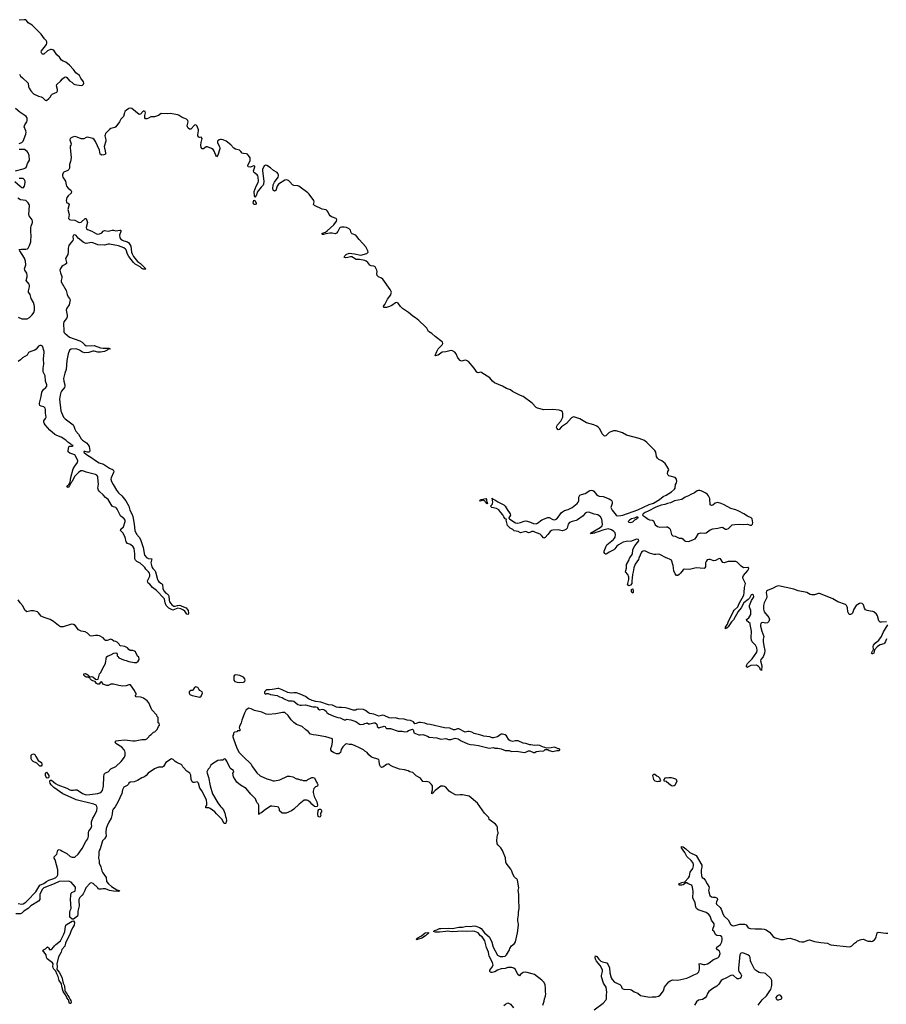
# Model space of a CAD drawing. Header units: inches. Extents: x 2535814 to 2694957, y 540737 to 728403.
# Tile 22 of 106: x 2556796 to 2570245, y 643083 to 658354. Entities that reach past the tile are written whole.
import ezdxf

# ---------------------------------------------------------------- set-up
doc = ezdxf.new("R2010")
doc.units = ezdxf.units.IN
doc.header["$MEASUREMENT"] = 0
for name, color, linetype in [('C5654', 7, 'Continuous'), ('C5655', 7, 'Continuous'), ('C5664', 7, 'Continuous'), ('C5665', 7, 'Continuous'), ('C5674', 7, 'Continuous')]:
    doc.layers.add(name, color=color, linetype=linetype)

msp = doc.modelspace()

# ---------------------------------------------------------------- linework, layer by layer
at = {"layer": 'C5654', "color": 5}
for points, elevation in [([(2558784, 650000), (2558790, 649998), (2558845, 649990), (2558832, 649930), (2558846, 649866), (2558862, 649842), (2558891, 649810), (2558901, 649790), (2558935, 649670), (2558945, 649650), (2558957, 649637), (2558997, 649610), (2559010, 649592), (2559019, 649530), (2559035, 649495), (2559062, 649462), (2559083, 649450), (2559104, 649430), (2559111, 649410), (2559114, 649350), (2559123, 649323), (2559139, 649299), (2559158, 649278), (2559190, 649259), (2559210, 649260), (2559244, 649270), (2559273, 649273), (2559291, 649270), (2559310, 649257), (2559379, 649230), (2559412, 649190), (2559416, 649150), (2559410, 649129), (2559390, 649136), (2559358, 649178), (2559336, 649196), (2559297, 649217), (2559250, 649225), (2559170, 649198), (2559110, 649229), (2559070, 649267), (2559051, 649310), (2559044, 649364), (2559038, 649378), (2558921, 649501), (2558856, 649550), (2558818, 649598), (2558790, 649617), (2558782, 649630), (2558778, 649650), (2558815, 649725), (2558815, 649750), (2558808, 649770), (2558793, 649793), (2558755, 649830), (2558738, 649858), (2558718, 649878), (2558665, 649925), (2558614, 649950), (2558593, 649970), (2558584, 649990), (2558584, 650000)], 20), ([(2556770, 644645), (2556830, 644638), (2556850, 644641), (2556892, 644668), (2556953, 644727), (2557008, 644792), (2557049, 644830), (2557110, 644932), (2557170, 644955), (2557210, 644990), (2557250, 645010), (2557326, 645034), (2557355, 645050), (2557378, 645070), (2557389, 645091), (2557389, 645169), (2557345, 645325), (2557329, 645350), (2557329, 645369), (2557370, 645412), (2557379, 645430), (2557388, 645472), (2557410, 645482), (2557434, 645474), (2557457, 645457), (2557530, 645422), (2557578, 645378), (2557610, 645363), (2557650, 645367), (2557704, 645410), (2557763, 645497), (2557824, 645610), (2557853, 645647), (2557864, 645690), (2557864, 645750), (2557869, 645770), (2557902, 645810), (2557910, 645834), (2557913, 645850), (2557909, 645870), (2557910, 645914), (2557929, 645970), (2557959, 646010), (2557993, 646090), (2557999, 646130), (2557994, 646150), (2557982, 646170), (2557949, 646189), (2557673, 646253), (2557642, 646270), (2557466, 646346), (2557326, 646446), (2557285, 646485), (2557267, 646513), (2557264, 646536), (2557270, 646558), (2557290, 646559), (2557350, 646510), (2557390, 646489), (2557530, 646437), (2557572, 646410), (2557590, 646403), (2557630, 646404), (2557651, 646411), (2557690, 646407), (2557770, 646350), (2557810, 646338), (2557834, 646334), (2557885, 646335), (2558010, 646350), (2558054, 646366), (2558079, 646401), (2558094, 646470), (2558101, 646610), (2558109, 646650), (2558117, 646663), (2558127, 646673), (2558170, 646691), (2558210, 646736), (2558290, 646771), (2558370, 646851), (2558422, 646918), (2558434, 646946), (2558434, 646990), (2558429, 647010), (2558418, 647030), (2558381, 647070), (2558288, 647130), (2558275, 647150), (2558295, 647170), (2558330, 647177), (2558430, 647185), (2558550, 647168), (2558590, 647167), (2558690, 647191), (2558750, 647191), (2558770, 647198), (2558798, 647230), (2558809, 647251), (2558838, 647270), (2558870, 647302), (2558895, 647310), (2558930, 647345), (2558948, 647392), (2558966, 647410), (2558962, 647442), (2558946, 647450), (2558946, 647530), (2558928, 647548), (2558926, 647570), (2558848, 647650), (2558798, 647758), (2558775, 647790), (2558718, 647830), (2558690, 647842), (2558670, 647848), (2558606, 647850), (2558588, 647870), (2558606, 647890), (2558606, 647910), (2558595, 647915), (2558578, 647950), (2558516, 648036), (2558510, 648039), (2558490, 648036), (2558450, 648021), (2558397, 648017), (2558334, 648026), (2558250, 648049), (2558210, 648049), (2558171, 648029), (2558150, 648029), (2558087, 648047), (2558070, 648086), (2558050, 648078), (2558031, 648049), (2558010, 648049), (2557990, 648059), (2557967, 648087), (2557930, 648098), (2557910, 648109), (2557889, 648130), (2557883, 648143), (2557856, 648156), (2557830, 648157), (2557810, 648166), (2557789, 648190), (2557790, 648211), (2557810, 648214), (2557830, 648210), (2557854, 648194), (2557882, 648162), (2557910, 648166), (2557930, 648161), (2557970, 648125), (2557990, 648123), (2558012, 648128), (2558033, 648207), (2558050, 648225), (2558109, 648330), (2558125, 648370), (2558144, 648470), (2558168, 648490), (2558210, 648503), (2558258, 648530), (2558290, 648535), (2558302, 648530), (2558310, 648514), (2558311, 648490), (2558317, 648477), (2558337, 648457), (2558406, 648426), (2558450, 648417), (2558490, 648399), (2558570, 648383), (2558610, 648385), (2558635, 648405), (2558648, 648430), (2558646, 648470), (2558624, 648484), (2558599, 648539), (2558593, 648550), (2558579, 648559), (2558550, 648569), (2558510, 648572), (2558490, 648585), (2558469, 648610), (2558428, 648630), (2558361, 648641), (2558350, 648649), (2558338, 648670), (2558310, 648701), (2558290, 648711), (2558256, 648716), (2558230, 648736), (2558210, 648745), (2558153, 648727), (2558130, 648726), (2558116, 648736), (2558090, 648769), (2558036, 648796), (2558010, 648803), (2557970, 648805), (2557910, 648792), (2557890, 648796), (2557850, 648839), (2557810, 648862), (2557750, 648869), (2557710, 648889), (2557657, 648957), (2557630, 648975), (2557602, 648978), (2557470, 648939), (2557430, 648939), (2557397, 648957), (2557319, 649019), (2557270, 649049), (2557190, 649079), (2557148, 649090), (2557130, 649102), (2557090, 649155), (2557070, 649169), (2557010, 649185), (2556970, 649185), (2556906, 649170), (2556876, 649196), (2556843, 649263), (2556802, 649310), (2556770, 649358)], 40), ([(2560000, 645912), (2559994, 645890), (2559990, 645886), (2559970, 645886), (2559932, 645952), (2559850, 646035), (2559822, 646070), (2559750, 646122), (2559730, 646128), (2559686, 646130), (2559686, 646150), (2559698, 646170), (2559702, 646210), (2559696, 646250), (2559630, 646389), (2559594, 646434), (2559570, 646515), (2559550, 646532), (2559510, 646521), (2559490, 646521), (2559474, 646534), (2559457, 646570), (2559454, 646635), (2559434, 646670), (2559375, 646710), (2559362, 646730), (2559326, 646766), (2559310, 646798), (2559235, 646835), (2559209, 646849), (2559178, 646878), (2559150, 646889), (2559066, 646834), (2559030, 646769), (2559010, 646759), (2558950, 646759), (2558890, 646737), (2558791, 646669), (2558758, 646630), (2558732, 646610), (2558690, 646595), (2558625, 646555), (2558570, 646536), (2558510, 646530), (2558490, 646512), (2558483, 646497), (2558465, 646475), (2558414, 646450), (2558391, 646410), (2558379, 646350), (2558321, 646219), (2558275, 646145), (2558246, 646110), (2558237, 646090), (2558230, 646030), (2558216, 645970), (2558179, 645910), (2558152, 645850), (2558140, 645810), (2558131, 645751), (2558138, 645690), (2558112, 645650), (2558083, 645617), (2558044, 645496), (2558029, 645470), (2558023, 645443), (2558026, 645410), (2558021, 645350), (2558031, 645310), (2558031, 645270), (2558054, 645214), (2558071, 645151), (2558084, 645124), (2558138, 645050), (2558145, 644990), (2558176, 644950), (2558219, 644910), (2558301, 644860), (2558345, 644850), (2558340, 644840), (2558330, 644835), (2558250, 644837), (2558190, 644850), (2558128, 644872), (2558086, 644874), (2558068, 644868), (2558030, 644868), (2558016, 644876), (2558008, 644890), (2557938, 644958), (2557910, 644967), (2557890, 644960), (2557822, 644890), (2557808, 644850), (2557781, 644799), (2557764, 644776), (2557730, 644741), (2557716, 644710), (2557712, 644690), (2557721, 644610), (2557696, 644530), (2557699, 644470), (2557691, 644450), (2557630, 644402), (2557610, 644401), (2557574, 644434), (2557573, 644510), (2557581, 644539), (2557597, 644570), (2557584, 644710), (2557589, 644771), (2557595, 644805), (2557603, 644817), (2557650, 644836), (2557656, 644844), (2557664, 644884), (2557662, 644902), (2557595, 644975), (2557570, 644989), (2557550, 644993), (2557410, 644989), (2557330, 644949), (2557170, 644889), (2557150, 644869), (2557111, 644790), (2557106, 644770), (2557110, 644726), (2557106, 644710), (2557090, 644684), (2556968, 644612), (2556930, 644570), (2556862, 644530), (2556830, 644498), (2556810, 644488), (2556734, 644486)], 40), ([(2560000, 646871), (2559990, 646886), (2559970, 646889), (2559950, 646869), (2559911, 646869), (2559870, 646862), (2559786, 646814), (2559762, 646790), (2559742, 646750), (2559722, 646730), (2559702, 646690), (2559705, 646670), (2559728, 646608), (2559753, 646470), (2559790, 646347), (2559870, 646207), (2559910, 646151), (2559935, 646130), (2559957, 646097), (2559977, 646050), (2559990, 645994), (2560000, 645972)], 40)]:
    msp.add_lwpolyline(points, dxfattribs=dict(at, elevation=elevation))
at = {"layer": 'C5654', "color": 5, "elevation": 40}
for points in [[(2559530, 648008), (2559510, 647998), (2559484, 647956), (2559471, 647949), (2559450, 647948), (2559425, 647930), (2559425, 647910), (2559438, 647890), (2559470, 647871), (2559590, 647847), (2559610, 647862), (2559635, 647910), (2559628, 647930), (2559589, 647949), (2559574, 647970), (2559568, 647990), (2559558, 647998)], [(2557110, 646775), (2557061, 646821), (2557004, 646850), (2556984, 646870), (2556974, 646890), (2556974, 646946), (2556982, 646958), (2557010, 646967), (2557030, 646959), (2557045, 646925), (2557084, 646864), (2557133, 646833), (2557142, 646810), (2557141, 646790), (2557130, 646776)], [(2557230, 646589), (2557210, 646595), (2557197, 646630), (2557199, 646650), (2557195, 646670), (2557210, 646681), (2557230, 646665), (2557247, 646630), (2557250, 646606), (2557245, 646595)], [(2557590, 643095), (2557570, 643098), (2557555, 643155), (2557530, 643181), (2557516, 643216), (2557470, 643282), (2557450, 643358), (2557443, 643403), (2557409, 643450), (2557394, 643514), (2557370, 643555), (2557358, 643598), (2557324, 643630), (2557313, 643650), (2557309, 643670), (2557313, 643710), (2557306, 643726), (2557224, 643790), (2557214, 643810), (2557209, 643850), (2557170, 643898), (2557149, 643910), (2557168, 643930), (2557198, 643942), (2557230, 643972), (2557252, 643952), (2557254, 643934), (2557290, 643934), (2557328, 643972), (2557338, 643990), (2557358, 644010), (2557430, 644068), (2557483, 644170), (2557496, 644210), (2557507, 644290), (2557514, 644310), (2557533, 644327), (2557610, 644371), (2557630, 644378), (2557648, 644350), (2557641, 644310), (2557616, 644270), (2557589, 644210), (2557576, 644164), (2557542, 644110), (2557509, 644031), (2557495, 643985), (2557449, 643931), (2557442, 643890), (2557400, 643820), (2557370, 643710), (2557376, 643670), (2557373, 643630), (2557377, 643617), (2557410, 643579), (2557450, 643505), (2557471, 643410), (2557490, 643370), (2557495, 643295), (2557501, 643281), (2557530, 643250), (2557541, 643221), (2557563, 643190), (2557577, 643157), (2557590, 643142), (2557597, 643110)]]:
    msp.add_lwpolyline(points, close=True, dxfattribs=at)
at = {"layer": 'C5655', "color": 5, "elevation": 20}
for points in [[(2556795, 657510), (2556810, 657480), (2556837, 657450), (2556929, 657370), (2556935, 657310), (2556942, 657290), (2556968, 657248), (2557010, 657206), (2557090, 657166), (2557130, 657157), (2557150, 657147), (2557190, 657105), (2557210, 657103), (2557250, 657131), (2557268, 657150), (2557290, 657190), (2557300, 657200), (2557370, 657230), (2557384, 657250), (2557385, 657270), (2557366, 657330), (2557371, 657349), (2557430, 657398), (2557461, 657439), (2557490, 657462), (2557510, 657467), (2557530, 657458), (2557567, 657407), (2557604, 657384), (2557630, 657359), (2557650, 657347), (2557750, 657334), (2557770, 657336), (2557786, 657354), (2557789, 657370), (2557784, 657390), (2557747, 657447), (2557724, 657490), (2557669, 657529), (2557630, 657582), (2557570, 657651), (2557510, 657694), (2557470, 657710), (2557446, 657726), (2557416, 657770), (2557370, 657810), (2557330, 657869), (2557310, 657887), (2557290, 657892), (2557276, 657890), (2557228, 657872), (2557170, 657821), (2557150, 657821), (2557141, 657830), (2557131, 657850), (2557134, 657870), (2557178, 657922), (2557212, 657970), (2557218, 657990), (2557216, 658010), (2557205, 658030), (2557179, 658059), (2557130, 658127), (2556990, 658268), (2556930, 658305), (2556902, 658342), (2556890, 658350), (2556866, 658354), (2556790, 658345)], [(2556789, 656431), (2556830, 656451), (2556851, 656469), (2556890, 656576), (2556894, 656610), (2556892, 656630), (2556864, 656690), (2556875, 656725), (2556905, 656770), (2556912, 656790), (2556910, 656830), (2556897, 656850), (2556876, 656870), (2556800, 656920), (2556730, 656977)], [(2560000, 656468), (2559998, 656470), (2559955, 656490), (2559930, 656496), (2559910, 656496), (2559891, 656490), (2559867, 656470), (2559864, 656450), (2559894, 656390), (2559901, 656370), (2559902, 656350), (2559870, 656255), (2559850, 656229), (2559816, 656316), (2559799, 656339), (2559775, 656355), (2559710, 656381), (2559690, 656382), (2559650, 656349), (2559630, 656349), (2559614, 656374), (2559607, 656410), (2559611, 656450), (2559628, 656510), (2559610, 656530), (2559588, 656528), (2559574, 656534), (2559562, 656550), (2559560, 656570), (2559571, 656629), (2559570, 656648), (2559550, 656700), (2559530, 656722), (2559510, 656720), (2559450, 656654), (2559430, 656657), (2559411, 656671), (2559398, 656690), (2559397, 656710), (2559408, 656770), (2559405, 656790), (2559387, 656810), (2559359, 656819), (2559319, 656839), (2559272, 656870), (2559250, 656876), (2559130, 656898), (2559090, 656894), (2558990, 656897), (2558950, 656870), (2558890, 656847), (2558830, 656846), (2558796, 656824), (2558770, 656814), (2558750, 656818), (2558740, 656830), (2558736, 656870), (2558746, 656910), (2558741, 656930), (2558730, 656937), (2558710, 656937), (2558670, 656890), (2558650, 656884), (2558535, 656975), (2558510, 656981), (2558490, 656975), (2558451, 656950), (2558430, 656930), (2558420, 656910), (2558405, 656850), (2558368, 656810), (2558346, 656770), (2558290, 656693), (2558270, 656682), (2558210, 656667), (2558190, 656652), (2558130, 656590), (2558121, 656570), (2558118, 656550), (2558131, 656490), (2558131, 656470), (2558108, 656388), (2558130, 656290), (2558125, 656270), (2558100, 656260), (2558070, 656255), (2558046, 656266), (2558034, 656330), (2557970, 656467), (2557950, 656495), (2557930, 656510), (2557850, 656530), (2557830, 656526), (2557790, 656508), (2557750, 656505), (2557689, 656530), (2557650, 656540), (2557614, 656530), (2557581, 656510), (2557572, 656490), (2557596, 656430), (2557591, 656409), (2557578, 656390), (2557578, 656370), (2557597, 656210), (2557585, 656155), (2557569, 656110), (2557569, 656050), (2557560, 656030), (2557544, 656016), (2557481, 655990), (2557470, 655979), (2557460, 655950), (2557460, 655930), (2557466, 655910), (2557507, 655850), (2557515, 655790), (2557524, 655770), (2557550, 655740), (2557589, 655710), (2557602, 655690), (2557596, 655664), (2557550, 655622), (2557530, 655597), (2557516, 655550), (2557520, 655530), (2557530, 655515), (2557547, 655507), (2557563, 655490), (2557545, 655410), (2557564, 655330), (2557551, 655270), (2557570, 655256), (2557590, 655250), (2557650, 655244), (2557710, 655211), (2557730, 655206), (2557750, 655212), (2557810, 655268), (2557830, 655271), (2557846, 655210), (2557828, 655132), (2557833, 655110), (2557850, 655098), (2557914, 655074), (2557990, 655030), (2558010, 655027), (2558033, 655030), (2558070, 655050), (2558090, 655074), (2558110, 655086), (2558170, 655073), (2558230, 655092), (2558250, 655090), (2558290, 655077), (2558350, 655092), (2558358, 655090), (2558364, 655084), (2558366, 655070), (2558347, 655013), (2558351, 654970), (2558368, 654948), (2558390, 654934), (2558410, 654925), (2558470, 654910), (2558490, 654895), (2558520, 654840), (2558532, 654750), (2558542, 654722), (2558563, 654683), (2558624, 654604), (2558670, 654570), (2558755, 654490), (2558750, 654482), (2558710, 654485), (2558690, 654495), (2558663, 654523), (2558590, 654561), (2558561, 654590), (2558490, 654680), (2558470, 654717), (2558446, 654786), (2558437, 654797), (2558410, 654816), (2558330, 654847), (2558190, 654873), (2558168, 654872), (2558110, 654859), (2558010, 654864), (2557970, 654875), (2557930, 654895), (2557910, 654897), (2557830, 654884), (2557810, 654886), (2557781, 654901), (2557750, 654930), (2557704, 654964), (2557670, 655007), (2557650, 655015), (2557630, 655010), (2557619, 654990), (2557627, 654950), (2557622, 654930), (2557585, 654890), (2557561, 654850), (2557550, 654810), (2557550, 654750), (2557543, 654710), (2557507, 654650), (2557523, 654590), (2557521, 654570), (2557503, 654557), (2557470, 654543), (2557450, 654526), (2557427, 654493), (2557420, 654470), (2557427, 654430), (2557449, 654370), (2557449, 654350), (2557437, 654310), (2557437, 654290), (2557516, 654156), (2557535, 654090), (2557550, 654058), (2557571, 654030), (2557578, 654010), (2557564, 653930), (2557530, 653880), (2557519, 653850), (2557534, 653770), (2557533, 653747), (2557522, 653718), (2557483, 653670), (2557478, 653642), (2557474, 653610), (2557481, 653561), (2557482, 653510), (2557495, 653490), (2557570, 653431), (2557731, 653371), (2557766, 653350), (2557809, 653309), (2557830, 653296), (2557950, 653303), (2558050, 653264), (2558090, 653259), (2558179, 653259), (2558201, 653250), (2558162, 653238), (2558153, 653230), (2558110, 653209), (2558050, 653197), (2558010, 653199), (2557953, 653213), (2557930, 653213), (2557870, 653194), (2557809, 653189), (2557770, 653199), (2557723, 653230), (2557670, 653247), (2557594, 653246), (2557570, 653230), (2557550, 653170), (2557530, 653070), (2557516, 652930), (2557495, 652870), (2557478, 652790), (2557481, 652750), (2557498, 652690), (2557497, 652670), (2557490, 652650), (2557446, 652594), (2557435, 652570), (2557422, 652530), (2557416, 652470), (2557435, 652290), (2557443, 652263), (2557477, 652190), (2557501, 652161), (2557628, 652068), (2557638, 652050), (2557650, 652003), (2557665, 651970), (2557708, 651928), (2557750, 651855), (2557773, 651830), (2557832, 651792), (2557861, 651761), (2557876, 651736), (2557884, 651670), (2557879, 651650), (2557870, 651644), (2557850, 651644), (2557810, 651659), (2557790, 651659), (2557790, 651647), (2557832, 651610), (2557918, 651558), (2557970, 651519), (2558030, 651483), (2558099, 651459), (2558190, 651399), (2558210, 651387), (2558230, 651383), (2558249, 651370), (2558257, 651350), (2558252, 651330), (2558213, 651250), (2558212, 651230), (2558223, 651190), (2558244, 651144), (2558297, 651057), (2558330, 651015), (2558382, 650970), (2558443, 650890), (2558490, 650810), (2558505, 650745), (2558538, 650690), (2558550, 650650), (2558571, 650530), (2558582, 650430), (2558610, 650373), (2558650, 650329), (2558673, 650293), (2558713, 650170), (2558735, 650050), (2558770, 650005), (2558784, 650000)], [(2556730, 656011), (2556850, 656041), (2556890, 656056), (2556904, 656070), (2556919, 656121), (2556946, 656174), (2556944, 656250), (2556930, 656290), (2556910, 656311), (2556870, 656338), (2556850, 656343), (2556790, 656338)], [(2556722, 655842), (2556801, 655770), (2556830, 655752), (2556852, 655748), (2556870, 655770), (2556880, 655830), (2556879, 655850), (2556870, 655872), (2556850, 655890), (2556790, 655889)], [(2556770, 653738), (2556830, 653713), (2556910, 653715), (2556950, 653733), (2556990, 653774), (2557015, 653810), (2557027, 653850), (2557026, 653906), (2557021, 653930), (2557010, 653966), (2556972, 654032), (2556956, 654090), (2556933, 654130), (2556931, 654150), (2556947, 654210), (2556947, 654230), (2556941, 654250), (2556894, 654310), (2556913, 654367), (2556914, 654394), (2556905, 654425), (2556875, 654470), (2556868, 654490), (2556890, 654550), (2556888, 654610), (2556870, 654657), (2556797, 654770), (2556789, 654790), (2556824, 654796), (2556890, 654795), (2556918, 654802), (2556930, 654810), (2556950, 654850), (2556970, 654910), (2556976, 655010), (2556969, 655051), (2556971, 655131), (2556973, 655150), (2556996, 655210), (2556997, 655230), (2556990, 655250), (2556941, 655310), (2556936, 655330), (2556947, 655470), (2556943, 655490), (2556930, 655515), (2556891, 655550), (2556810, 655561), (2556767, 655587)], [(2558584, 650000), (2558584, 650070), (2558573, 650153), (2558557, 650177), (2558514, 650214), (2558467, 650230), (2558450, 650256), (2558434, 650330), (2558396, 650396), (2558361, 650430), (2558366, 650450), (2558406, 650490), (2558431, 650570), (2558431, 650591), (2558419, 650610), (2558361, 650661), (2558333, 650710), (2558310, 650764), (2558299, 650779), (2558290, 650787), (2558250, 650799), (2558230, 650810), (2558169, 650910), (2558125, 650945), (2558090, 650986), (2558035, 651035), (2558018, 651058), (2558008, 651090), (2558018, 651150), (2558010, 651250), (2558006, 651270), (2557992, 651290), (2557970, 651301), (2557910, 651318), (2557830, 651334), (2557790, 651351), (2557770, 651356), (2557745, 651355), (2557710, 651330), (2557649, 651271), (2557610, 651189), (2557600, 651180), (2557590, 651158), (2557583, 651157), (2557570, 651124), (2557562, 651118), (2557550, 651097), (2557530, 651110), (2557541, 651130), (2557557, 651143), (2557577, 651183), (2557588, 651252), (2557627, 651390), (2557650, 651430), (2557695, 651485), (2557698, 651510), (2557674, 651570), (2557650, 651604), (2557574, 651630), (2557549, 651650), (2557546, 651670), (2557557, 651730), (2557570, 651738), (2557618, 651742), (2557624, 651750), (2557600, 651760), (2557591, 651770), (2557542, 651802), (2557510, 651833), (2557440, 651880), (2557370, 651905), (2557342, 651922), (2557262, 651990), (2557190, 652068), (2557174, 652094), (2557170, 652110), (2557173, 652130), (2557199, 652170), (2557205, 652190), (2557198, 652250), (2557197, 652310), (2557191, 652331), (2557172, 652352), (2557130, 652360), (2557111, 652371), (2557104, 652390), (2557105, 652405), (2557131, 652510), (2557141, 652579), (2557164, 652616), (2557204, 652650), (2557215, 652670), (2557216, 652690), (2557195, 652750), (2557189, 652830), (2557161, 652890), (2557158, 652910), (2557159, 652950), (2557169, 653010), (2557167, 653093), (2557178, 653190), (2557176, 653210), (2557151, 653290), (2557130, 653300), (2557110, 653302), (2557090, 653292), (2557054, 653246), (2557030, 653226), (2556967, 653210), (2556934, 653190), (2556910, 653150), (2556838, 653110), (2556810, 653079), (2556770, 653055)]]:
    msp.add_lwpolyline(points, dxfattribs=at)
at = {"layer": 'C5664', "color": 5}
for points, elevation in [([(2566405, 650000), (2566397, 649983), (2566345, 649910), (2566326, 649850), (2566317, 649790), (2566304, 649750), (2566303, 649690), (2566294, 649650), (2566296, 649610), (2566275, 649585), (2566250, 649573), (2566230, 649590), (2566250, 649670), (2566249, 649710), (2566231, 649751), (2566199, 649790), (2566200, 649810), (2566211, 649849), (2566214, 649906), (2566250, 649967), (2566260, 650000)], 20), ([(2570000, 649182), (2569950, 649191), (2569923, 649203), (2569907, 649227), (2569890, 649281), (2569870, 649298), (2569850, 649303), (2569830, 649297), (2569779, 649270), (2569739, 649210), (2569722, 649150), (2569710, 649138), (2569690, 649129), (2569670, 649129), (2569650, 649168), (2569644, 649230), (2569637, 649250), (2569626, 649270), (2569610, 649282), (2569490, 649325), (2569414, 649370), (2569328, 649410), (2569210, 649454), (2569190, 649456), (2569130, 649432), (2569090, 649432), (2569061, 649441), (2569010, 649469), (2568876, 649496), (2568810, 649522), (2568570, 649571), (2568537, 649563), (2568490, 649536), (2568399, 649501), (2568386, 649490), (2568380, 649470), (2568390, 649410), (2568388, 649390), (2568349, 649310), (2568341, 649270), (2568339, 649210), (2568351, 649170), (2568420, 649080), (2568431, 649049), (2568420, 649020), (2568400, 649000), (2568370, 648994), (2568330, 649004), (2568310, 649000), (2568298, 648990), (2568291, 648970), (2568292, 648950), (2568313, 648870), (2568345, 648790), (2568336, 648744), (2568335, 648710), (2568343, 648643), (2568361, 648570), (2568355, 648530), (2568334, 648470), (2568296, 648430), (2568290, 648410), (2568312, 648330), (2568310, 648258), (2568290, 648269), (2568281, 648301), (2568262, 648322), (2568230, 648342), (2568142, 648338), (2568101, 648319), (2568090, 648309), (2568077, 648317), (2568074, 648330), (2568079, 648350), (2568091, 648370), (2568161, 648439), (2568234, 648546), (2568239, 648570), (2568234, 648610), (2568214, 648654), (2568190, 648681), (2568163, 648703), (2568150, 648730), (2568147, 648767), (2568152, 648870), (2568134, 648974), (2568130, 648990), (2568081, 649030), (2568077, 649050), (2568110, 649078), (2568142, 649130), (2568142, 649190), (2568122, 649242), (2568122, 649270), (2568155, 649345), (2568181, 649390), (2568187, 649410), (2568183, 649430), (2568170, 649439), (2568148, 649432), (2568119, 649381), (2568099, 649361), (2568033, 649310), (2567990, 649232), (2567946, 649174), (2567872, 649048), (2567844, 649016), (2567790, 648936), (2567770, 648916), (2567764, 648916), (2567750, 648906), (2567747, 648910), (2567750, 648932), (2567780, 648980), (2567790, 649010), (2567870, 649170), (2567886, 649194), (2567938, 649250), (2567961, 649299), (2568035, 649430), (2568041, 649470), (2568043, 649550), (2568057, 649610), (2568022, 649682), (2568018, 649710), (2568029, 649731), (2568096, 649810), (2568107, 649830), (2568109, 649849), (2568098, 649858), (2568030, 649855), (2567990, 649879), (2567930, 649941), (2567910, 649951), (2567790, 649952), (2567730, 649929), (2567710, 649935), (2567670, 649993), (2567650, 649996), (2567595, 649965), (2567570, 649961), (2567510, 649980), (2567490, 649981), (2567466, 649974), (2567447, 649953), (2567440, 649930), (2567438, 649870), (2567430, 649852), (2567416, 649844), (2567293, 649853), (2567190, 649828), (2567110, 649833), (2567090, 649820), (2567052, 649768), (2567030, 649748), (2567010, 649733), (2566990, 649732), (2566970, 649761), (2566948, 649808), (2566939, 649890), (2566910, 649970), (2566890, 649983), (2566844, 650000)], 20), ([(2564914, 643070), (2564934, 643130), (2564938, 643170), (2564958, 643210), (2564962, 643250), (2564955, 643270), (2564955, 643350), (2564949, 643370), (2564949, 643390), (2564929, 643429), (2564900, 643460), (2564783, 643543), (2564750, 643556), (2564650, 643581), (2564610, 643576), (2564592, 643568), (2564560, 643540), (2564550, 643525), (2564530, 643539), (2564487, 643627), (2564465, 643645), (2564433, 643653), (2564370, 643653), (2564330, 643640), (2564270, 643632), (2564209, 643611), (2564170, 643588), (2564130, 643574), (2564110, 643575), (2564101, 643581), (2564092, 643590), (2564092, 643610), (2564124, 643656), (2564141, 643690), (2564134, 643730), (2564083, 643830), (2564071, 643890), (2564042, 643962), (2564014, 644070), (2563971, 644131), (2563947, 644147), (2563909, 644190), (2563861, 644210), (2563830, 644217), (2563730, 644210), (2563670, 644219), (2563510, 644205), (2563430, 644215), (2563410, 644210), (2563310, 644203), (2563250, 644204), (2563218, 644210), (2563235, 644230), (2563270, 644239), (2563310, 644257), (2563330, 644260), (2563450, 644263), (2563510, 644260), (2563610, 644279), (2563670, 644277), (2563730, 644293), (2563786, 644290), (2563850, 644302), (2563877, 644297), (2563933, 644273), (2563957, 644257), (2564010, 644193), (2564086, 644126), (2564125, 644045), (2564142, 643970), (2564210, 643843), (2564250, 643825), (2564296, 643824), (2564329, 643831), (2564349, 643851), (2564395, 643930), (2564402, 643950), (2564429, 643990), (2564473, 644027), (2564489, 644050), (2564522, 644190), (2564535, 644310), (2564535, 644330), (2564525, 644370), (2564524, 644410), (2564535, 644470), (2564535, 644510), (2564549, 644569), (2564549, 644610), (2564543, 644670), (2564543, 644790), (2564533, 644850), (2564541, 644890), (2564519, 645010), (2564510, 645029), (2564490, 645042), (2564477, 645057), (2564450, 645102), (2564435, 645150), (2564419, 645179), (2564347, 645270), (2564340, 645290), (2564334, 645354), (2564290, 645467), (2564260, 645510), (2564219, 645550), (2564208, 645570), (2564199, 645630), (2564209, 645710), (2564219, 645730), (2564219, 645750), (2564209, 645790), (2564209, 645830), (2564202, 645850), (2564179, 645879), (2564082, 645950), (2564078, 645978), (2564010, 646049), (2563903, 646203), (2563770, 646309), (2563670, 646334), (2563630, 646333), (2563590, 646325), (2563558, 646330), (2563490, 646369), (2563462, 646390), (2563408, 646450), (2563390, 646462), (2563370, 646468), (2563330, 646468), (2563241, 646400), (2563221, 646379), (2563210, 646358), (2563202, 646358), (2563190, 646349), (2563190, 646374), (2563203, 646410), (2563202, 646470), (2563189, 646490), (2563150, 646529), (2563110, 646539), (2563090, 646533), (2563050, 646539), (2563018, 646590), (2562949, 646629), (2562920, 646660), (2562896, 646676), (2562852, 646688), (2562825, 646705), (2562770, 646721), (2562690, 646729), (2562650, 646743), (2562590, 646765), (2562550, 646789), (2562530, 646809), (2562510, 646809), (2562490, 646803), (2562430, 646759), (2562410, 646755), (2562393, 646773), (2562380, 646800), (2562377, 646857), (2562370, 646878), (2562255, 646915), (2562215, 646950), (2562186, 646990), (2562150, 647008), (2562130, 647028), (2562078, 647058), (2561990, 647099), (2561950, 647113), (2561910, 647114), (2561870, 647121), (2561850, 647117), (2561810, 647074), (2561787, 647033), (2561772, 646988), (2561751, 646969), (2561730, 646966), (2561710, 646970), (2561666, 646986), (2561642, 647002), (2561622, 647030), (2561623, 647050), (2561638, 647090), (2561651, 647151), (2561650, 647198), (2561549, 647229), (2561398, 647258), (2561350, 647262), (2561310, 647275), (2561273, 647313), (2561238, 647338), (2561182, 647390), (2561090, 647425), (2561052, 647452), (2561010, 647495), (2560960, 647560), (2560910, 647608), (2560872, 647608), (2560770, 647589), (2560650, 647577), (2560623, 647583), (2560556, 647616), (2560440, 647640), (2560390, 647665), (2560350, 647677), (2560310, 647649), (2560284, 647596), (2560244, 647490), (2560234, 647446), (2560205, 647390), (2560202, 647370), (2560212, 647350), (2560214, 647330), (2560210, 647326), (2560178, 647322), (2560172, 647308), (2560130, 647306), (2560114, 647290), (2560112, 647270), (2560102, 647250), (2560105, 647230), (2560143, 647110), (2560170, 647045), (2560201, 646990), (2560264, 646924), (2560390, 646810), (2560406, 646770), (2560423, 646743), (2560475, 646675), (2560528, 646628), (2560630, 646578), (2560690, 646567), (2560730, 646547), (2560750, 646547), (2560833, 646567), (2560950, 646622), (2560990, 646622), (2561034, 646610), (2561090, 646582), (2561110, 646582), (2561150, 646562), (2561170, 646562), (2561193, 646553), (2561210, 646552), (2561250, 646554), (2561268, 646572), (2561330, 646602), (2561350, 646602), (2561370, 646594), (2561402, 646530), (2561414, 646514), (2561421, 646490), (2561415, 646465), (2561386, 646454), (2561362, 646430), (2561352, 646388), (2561352, 646368), (2561368, 646308), (2561405, 646225), (2561416, 646170), (2561410, 646149), (2561390, 646145), (2561370, 646153), (2561327, 646187), (2561310, 646214), (2561270, 646242), (2561250, 646248), (2561210, 646249), (2561131, 646189), (2561050, 646108), (2561014, 646086), (2560930, 646048), (2560868, 646048), (2560830, 646086), (2560827, 646107), (2560818, 646130), (2560810, 646138), (2560790, 646148), (2560710, 646158), (2560686, 646154), (2560590, 646089), (2560550, 646055), (2560518, 646042), (2560514, 646030), (2560507, 646027), (2560508, 646170), (2560498, 646190), (2560475, 646215), (2560455, 646270), (2560382, 646342), (2560308, 646430), (2560223, 646483), (2560164, 646530), (2560113, 646613), (2560104, 646670), (2560119, 646690), (2560114, 646710), (2560073, 646733), (2560063, 646743), (2560010, 646856), (2560000, 646871)], 40), ([(2560000, 645972), (2560001, 645970), (2560005, 645930), (2560000, 645912)], 40), ([(2565710, 642996), (2565850, 643102), (2565891, 643149), (2565900, 643170), (2565901, 643230), (2565907, 643273), (2565896, 643350), (2565857, 643410), (2565825, 643510), (2565824, 643530), (2565841, 643590), (2565840, 643620), (2565804, 643684), (2565749, 643750), (2565744, 643765), (2565730, 643782), (2565724, 643810), (2565730, 643834), (2565750, 643825), (2565781, 643781), (2565814, 643754), (2565841, 643741), (2565910, 643727), (2565930, 643696), (2565949, 643650), (2565955, 643570), (2565975, 643495), (2565989, 643468), (2566024, 643424), (2566110, 643390), (2566128, 643370), (2566138, 643338), (2566146, 643326), (2566170, 643317), (2566270, 643315), (2566290, 643307), (2566330, 643278), (2566390, 643255), (2566430, 643222), (2566570, 643193), (2566610, 643201), (2566670, 643197), (2566710, 643207), (2566735, 643225), (2566772, 643270), (2566786, 643290), (2566804, 643350), (2566816, 643370), (2566870, 643432), (2566890, 643449), (2566930, 643464), (2567010, 643460), (2567150, 643491), (2567193, 643507), (2567258, 643542), (2567310, 643563), (2567334, 643586), (2567346, 643630), (2567347, 643667), (2567339, 643710), (2567350, 643714), (2567410, 643699), (2567430, 643699), (2567470, 643709), (2567496, 643724), (2567563, 643777), (2567630, 643805), (2567650, 643827), (2567664, 643870), (2567663, 643890), (2567650, 643910), (2567625, 643930), (2567611, 643950), (2567613, 643967), (2567671, 644010), (2567690, 644054), (2567697, 644090), (2567696, 644110), (2567690, 644127), (2567670, 644143), (2567612, 644152), (2567599, 644160), (2567570, 644215), (2567555, 644230), (2567554, 644250), (2567574, 644306), (2567572, 644330), (2567531, 644390), (2567511, 644450), (2567490, 644477), (2567450, 644505), (2567323, 644550), (2567298, 644570), (2567291, 644590), (2567280, 644660), (2567241, 644730), (2567249, 644831), (2567239, 644899), (2567225, 644925), (2567210, 644936), (2567171, 644951), (2567150, 644967), (2567131, 644969), (2567114, 644950), (2567090, 644935), (2567070, 644930), (2567029, 644930), (2567024, 644950), (2567070, 644973), (2567118, 644982), (2567173, 645047), (2567188, 645070), (2567201, 645130), (2567240, 645190), (2567250, 645230), (2567251, 645250), (2567240, 645280), (2567216, 645316), (2567150, 645377), (2567118, 645438), (2567064, 645510), (2567065, 645530), (2567090, 645524), (2567135, 645495), (2567198, 645438), (2567294, 645390), (2567380, 645240), (2567384, 645210), (2567373, 645167), (2567369, 645131), (2567377, 645077), (2567389, 645048), (2567412, 645032), (2567432, 645010), (2567462, 644950), (2567491, 644910), (2567497, 644890), (2567486, 644850), (2567488, 644830), (2567508, 644770), (2567532, 644752), (2567550, 644747), (2567590, 644747), (2567618, 644730), (2567627, 644710), (2567607, 644670), (2567604, 644650), (2567610, 644638), (2567664, 644584), (2567681, 644561), (2567694, 644534), (2567706, 644486), (2567729, 644450), (2567791, 644391), (2567827, 644327), (2567850, 644306), (2567878, 644302), (2567970, 644324), (2568045, 644325), (2568070, 644317), (2568103, 644270), (2568130, 644258), (2568210, 644253), (2568310, 644256), (2568350, 644249), (2568378, 644238), (2568430, 644204), (2568490, 644136), (2568510, 644120), (2568610, 644089), (2568651, 644089), (2568710, 644104), (2568750, 644108), (2568850, 644077), (2568890, 644058), (2568930, 644050), (2568967, 644053), (2569030, 644077), (2569050, 644081), (2569130, 644058), (2569230, 644040), (2569330, 644033), (2569370, 644010), (2569386, 644006), (2569670, 643975), (2569690, 643979), (2569710, 643991), (2569750, 644031), (2569782, 644050), (2569798, 644070), (2569852, 644088), (2569890, 644091), (2569933, 644073), (2569964, 644064), (2570000, 644060)], 20), ([(2568257, 643070), (2568318, 643150), (2568383, 643217), (2568439, 643290), (2568450, 643315), (2568466, 643374), (2568470, 643450), (2568450, 643481), (2568370, 643559), (2568350, 643567), (2568290, 643571), (2568270, 643578), (2568243, 643590), (2568217, 643610), (2568201, 643630), (2568148, 643730), (2568139, 643759), (2568133, 643810), (2568121, 643830), (2568093, 643850), (2568030, 643874), (2568010, 643879), (2567990, 643876), (2567980, 643870), (2567970, 643850), (2567949, 643651), (2567951, 643610), (2567957, 643590), (2567987, 643550), (2567996, 643530), (2567991, 643509), (2567978, 643490), (2567950, 643476), (2567930, 643480), (2567871, 643530), (2567850, 643535), (2567830, 643529), (2567754, 643486), (2567709, 643470), (2567681, 643450), (2567645, 643395), (2567615, 643365), (2567551, 643330), (2567490, 643281), (2567470, 643252), (2567456, 643210), (2567436, 643185), (2567390, 643159), (2567330, 643145), (2567301, 643119), (2567269, 643070)], 20), ([(2564310, 643065), (2564333, 643087), (2564370, 643106), (2564410, 643086), (2564459, 643030)], 40)]:
    msp.add_lwpolyline(points, dxfattribs=dict(at, elevation=elevation))
for points, elevation in [([(2566310, 649461), (2566294, 649470), (2566290, 649478), (2566288, 649510), (2566290, 649518), (2566310, 649525), (2566315, 649495), (2566315, 649470)], 20), ([(2560150, 648195), (2560128, 648190), (2560121, 648170), (2560118, 648130), (2560121, 648110), (2560136, 648090), (2560170, 648078), (2560206, 648074), (2560270, 648079), (2560289, 648090), (2560294, 648110), (2560289, 648130), (2560270, 648155), (2560210, 648182)], 40), ([(2560820, 647980), (2560800, 647980), (2560750, 647969), (2560712, 647968), (2560670, 647958), (2560630, 647958), (2560614, 647950), (2560594, 647930), (2560594, 647910), (2560610, 647894), (2560630, 647902), (2560650, 647902), (2560690, 647887), (2560790, 647870), (2560830, 647853), (2560870, 647843), (2560902, 647822), (2560970, 647791), (2561029, 647791), (2561050, 647783), (2561110, 647735), (2561150, 647723), (2561170, 647721), (2561230, 647727), (2561344, 647696), (2561390, 647696), (2561410, 647691), (2561430, 647665), (2561450, 647652), (2561490, 647658), (2561510, 647656), (2561530, 647646), (2561550, 647631), (2561561, 647610), (2561586, 647590), (2561672, 647550), (2561731, 647531), (2561770, 647524), (2561830, 647495), (2561850, 647496), (2561870, 647506), (2561937, 647497), (2562010, 647468), (2562070, 647426), (2562090, 647421), (2562130, 647426), (2562150, 647438), (2562176, 647444), (2562190, 647451), (2562210, 647432), (2562230, 647431), (2562294, 647450), (2562310, 647447), (2562339, 647430), (2562344, 647390), (2562370, 647373), (2562450, 647399), (2562465, 647390), (2562478, 647370), (2562490, 647361), (2562550, 647359), (2562670, 647321), (2562730, 647321), (2562771, 647311), (2562810, 647313), (2562829, 647330), (2562877, 647343), (2562891, 647351), (2562902, 647342), (2562908, 647330), (2562914, 647294), (2562990, 647263), (2563010, 647261), (2563050, 647267), (2563070, 647264), (2563124, 647244), (2563150, 647227), (2563270, 647216), (2563330, 647196), (2563410, 647203), (2563450, 647191), (2563489, 647191), (2563554, 647210), (2563598, 647198), (2563630, 647182), (2563647, 647167), (2563750, 647123), (2563790, 647111), (2563850, 647107), (2563915, 647095), (2564083, 647057), (2564150, 647065), (2564170, 647058), (2564215, 647055), (2564270, 647046), (2564330, 647021), (2564390, 647021), (2564430, 647004), (2564508, 647008), (2564630, 646991), (2564661, 646999), (2564690, 647015), (2564710, 647015), (2564770, 646991), (2564790, 646991), (2564810, 647002), (2564850, 647011), (2564930, 647014), (2564950, 647034), (2564990, 647034), (2565010, 647022), (2565070, 647005), (2565130, 647022), (2565170, 647022), (2565178, 647030), (2565176, 647036), (2565170, 647046), (2565150, 647046), (2565123, 647063), (2565092, 647072), (2565043, 647063), (2564970, 647058), (2564947, 647067), (2564910, 647074), (2564870, 647096), (2564830, 647101), (2564790, 647095), (2564730, 647109), (2564710, 647109), (2564650, 647129), (2564610, 647134), (2564529, 647169), (2564490, 647169), (2564450, 647157), (2564409, 647169), (2564387, 647187), (2564350, 647249), (2564330, 647264), (2564290, 647273), (2564270, 647273), (2564250, 647264), (2564210, 647233), (2564150, 647216), (2564130, 647218), (2564090, 647233), (2564001, 647241), (2563950, 647259), (2563850, 647281), (2563810, 647302), (2563770, 647315), (2563750, 647315), (2563710, 647305), (2563610, 647353), (2563590, 647356), (2563550, 647342), (2563530, 647342), (2563470, 647367), (2563389, 647370), (2563164, 647424), (2563121, 647430), (2563083, 647443), (2563015, 647455), (2562990, 647452), (2562950, 647436), (2562930, 647434), (2562905, 647465), (2562863, 647483), (2562809, 647490), (2562763, 647503), (2562681, 647510), (2562630, 647524), (2562570, 647523), (2562528, 647528), (2562450, 647564), (2562430, 647569), (2562370, 647553), (2562290, 647585), (2562230, 647595), (2562210, 647602), (2562162, 647642), (2562130, 647655), (2562061, 647659), (2562030, 647656), (2562010, 647645), (2561970, 647643), (2561895, 647670), (2561850, 647681), (2561790, 647687), (2561750, 647685), (2561711, 647691), (2561650, 647720), (2561590, 647730), (2561470, 647767), (2561390, 647781), (2561335, 647795), (2561279, 647819), (2561230, 647856), (2561150, 647895), (2561090, 647912), (2561050, 647915), (2561010, 647909), (2560957, 647917), (2560870, 647962)], 40), ([(2566650, 646648), (2566630, 646648), (2566618, 646630), (2566632, 646570), (2566654, 646550), (2566690, 646541), (2566710, 646545), (2566730, 646542), (2566746, 646550), (2566728, 646590), (2566708, 646610), (2566683, 646623)], 40), ([(2566910, 646594), (2566870, 646594), (2566850, 646589), (2566830, 646594), (2566810, 646588), (2566792, 646570), (2566794, 646550), (2566830, 646542), (2566868, 646508), (2566910, 646477), (2566930, 646471), (2566950, 646475), (2566970, 646486), (2566975, 646490), (2566998, 646550), (2566990, 646566), (2566976, 646576), (2566947, 646587)], 40), ([(2561450, 645984), (2561430, 645995), (2561424, 646030), (2561429, 646091), (2561437, 646103), (2561450, 646111), (2561470, 646107), (2561479, 646090), (2561478, 646070), (2561464, 646050), (2561462, 646030), (2561467, 646010), (2561459, 645990)], 40), ([(2562970, 644090), (2562949, 644090), (2562966, 644094), (2562964, 644110), (2563033, 644147), (2563088, 644192), (2563130, 644198), (2563146, 644190), (2563095, 644145), (2563039, 644110)], 40), ([(2568590, 643226), (2568570, 643225), (2568550, 643215), (2568530, 643190), (2568533, 643170), (2568550, 643155), (2568570, 643152), (2568610, 643165), (2568618, 643170), (2568628, 643190), (2568610, 643217)], 20)]:
    msp.add_lwpolyline(points, close=True, dxfattribs=dict(at, elevation=elevation))
at = {"layer": 'C5665', "color": 5, "elevation": 20}
for points in [[(2566260, 650000), (2566263, 650010), (2566303, 650057), (2566308, 650070), (2566313, 650130), (2566322, 650158), (2566344, 650196), (2566404, 650270), (2566398, 650290), (2566370, 650296), (2566354, 650294), (2566290, 650268), (2566210, 650263), (2566163, 650250), (2566087, 650210), (2566063, 650190), (2566033, 650147), (2566014, 650130), (2565943, 650097), (2565910, 650070), (2565890, 650062), (2565885, 650065), (2565874, 650074), (2565866, 650090), (2565868, 650110), (2565896, 650190), (2565910, 650210), (2566010, 650290), (2566028, 650310), (2566038, 650330), (2566042, 650370), (2566035, 650395), (2566018, 650418), (2565980, 650440), (2565930, 650456), (2565843, 650437), (2565790, 650415), (2565723, 650397), (2565715, 650390), (2565661, 650381), (2565654, 650390), (2565802, 650478), (2565834, 650506), (2565840, 650530), (2565830, 650606), (2565810, 650641), (2565770, 650673), (2565710, 650683), (2565630, 650716), (2565590, 650713), (2565570, 650698), (2565539, 650661), (2565450, 650598), (2565430, 650588), (2565370, 650573), (2565327, 650553), (2565310, 650530), (2565293, 650470), (2565271, 650449), (2565250, 650436), (2565213, 650427), (2565150, 650441), (2565070, 650439), (2565050, 650434), (2565026, 650414), (2564993, 650367), (2564950, 650325), (2564930, 650312), (2564896, 650356), (2564874, 650374), (2564790, 650408), (2564770, 650414), (2564746, 650414), (2564710, 650398), (2564690, 650397), (2564650, 650414), (2564570, 650394), (2564530, 650417), (2564470, 650427), (2564447, 650447), (2564407, 650470), (2564368, 650510), (2564345, 650590), (2564348, 650608), (2564330, 650615), (2564310, 650641), (2564293, 650673), (2564261, 650710), (2564234, 650754), (2564193, 650773), (2564122, 650790), (2564102, 650810), (2564127, 650833), (2564135, 650850), (2564138, 650870), (2564128, 650932), (2564133, 650927), (2564133, 650913), (2564143, 650917), (2564170, 650907), (2564215, 650875), (2564308, 650830), (2564330, 650810), (2564359, 650759), (2564408, 650690), (2564412, 650668), (2564398, 650642), (2564385, 650630), (2564385, 650625), (2564398, 650610), (2564464, 650564), (2564492, 650552), (2564526, 650546), (2564570, 650555), (2564624, 650576), (2564650, 650580), (2564707, 650567), (2564770, 650539), (2564810, 650536), (2564834, 650546), (2564901, 650599), (2564990, 650634), (2565013, 650633), (2565070, 650602), (2565090, 650598), (2565110, 650600), (2565130, 650613), (2565170, 650660), (2565197, 650703), (2565218, 650722), (2565250, 650740), (2565310, 650756), (2565370, 650786), (2565445, 650850), (2565463, 650870), (2565472, 650890), (2565475, 650950), (2565490, 650977), (2565512, 650988), (2565570, 651005), (2565646, 651054), (2565670, 651058), (2565690, 651053), (2565704, 651044), (2565749, 650989), (2565770, 650972), (2565790, 650966), (2565850, 650960), (2565943, 650923), (2565968, 650908), (2565983, 650890), (2565992, 650870), (2565990, 650850), (2565970, 650790), (2565990, 650748), (2566050, 650668), (2566070, 650661), (2566125, 650665), (2566154, 650670), (2566390, 650750), (2566566, 650834), (2566630, 650856), (2566724, 650910), (2566782, 650958), (2566830, 650979), (2566913, 651030), (2566956, 651070), (2566969, 651090), (2566975, 651145), (2566989, 651170), (2566993, 651190), (2566990, 651226), (2566970, 651254), (2566890, 651272), (2566870, 651281), (2566861, 651290), (2566850, 651310), (2566856, 651344), (2566869, 651370), (2566865, 651390), (2566811, 651470), (2566763, 651510), (2566714, 651534), (2566692, 651552), (2566678, 651578), (2566670, 651644), (2566654, 651670), (2566530, 651798), (2566490, 651828), (2566410, 651859), (2566212, 651912), (2566150, 651948), (2566050, 651978), (2566010, 651978), (2565970, 651964), (2565945, 651950), (2565890, 651900), (2565870, 651896), (2565833, 651933), (2565800, 652010), (2565780, 652030), (2565750, 652050), (2565708, 652070), (2565590, 652100), (2565490, 652162), (2565410, 652190), (2565388, 652192), (2565360, 652180), (2565280, 652090), (2565203, 652037), (2565170, 651997), (2565150, 651992), (2565130, 652019), (2565126, 652030), (2565129, 652050), (2565140, 652070), (2565194, 652126), (2565223, 652190), (2565223, 652250), (2565218, 652270), (2565201, 652290), (2565170, 652300), (2565070, 652306), (2564930, 652302), (2564830, 652328), (2564810, 652337), (2564750, 652406), (2564610, 652510), (2564567, 652527), (2564446, 652586), (2564410, 652612), (2564350, 652633), (2564290, 652669), (2564164, 652724), (2564131, 652750), (2564090, 652798), (2563970, 652879), (2563950, 652885), (2563910, 652879), (2563890, 652888), (2563850, 652950), (2563763, 653050), (2563730, 653070), (2563710, 653072), (2563650, 653060), (2563630, 653067), (2563596, 653110), (2563570, 653173), (2563550, 653195), (2563510, 653220), (2563490, 653224), (2563410, 653204), (2563350, 653196), (2563290, 653153), (2563250, 653139), (2563244, 653144), (2563267, 653210), (2563290, 653250), (2563351, 653310), (2563360, 653330), (2563358, 653350), (2563350, 653359), (2563241, 653441), (2563190, 653487), (2563140, 653520), (2563112, 653570), (2563095, 653590), (2562991, 653690), (2562940, 653730), (2562897, 653757), (2562830, 653814), (2562735, 653875), (2562706, 653906), (2562670, 653958), (2562650, 653966), (2562630, 653961), (2562570, 653919), (2562536, 653904), (2562490, 653891), (2562449, 653890), (2562440, 653910), (2562461, 653939), (2562503, 654017), (2562554, 654086), (2562563, 654110), (2562564, 654130), (2562547, 654170), (2562430, 654331), (2562410, 654347), (2562365, 654365), (2562345, 654385), (2562340, 654410), (2562344, 654450), (2562340, 654470), (2562310, 654522), (2562290, 654533), (2562250, 654538), (2562230, 654547), (2562198, 654590), (2562171, 654611), (2562150, 654619), (2562070, 654633), (2562017, 654637), (2561950, 654674), (2561930, 654676), (2561890, 654663), (2561850, 654658), (2561831, 654670), (2561841, 654690), (2561863, 654710), (2561910, 654731), (2561990, 654724), (2562090, 654703), (2562181, 654730), (2562205, 654750), (2562201, 654770), (2562170, 654830), (2562064, 654945), (2562030, 654993), (2562010, 655010), (2561954, 655034), (2561941, 655050), (2561927, 655090), (2561910, 655110), (2561870, 655132), (2561830, 655138), (2561790, 655137), (2561771, 655129), (2561761, 655119), (2561733, 655067), (2561710, 655042), (2561690, 655035), (2561645, 655045), (2561610, 655045), (2561545, 655035), (2561510, 655020), (2561490, 655023), (2561486, 655030), (2561505, 655050), (2561540, 655060), (2561570, 655080), (2561670, 655171), (2561710, 655230), (2561715, 655250), (2561707, 655270), (2561636, 655296), (2561614, 655310), (2561601, 655330), (2561584, 655370), (2561570, 655390), (2561550, 655403), (2561490, 655415), (2561371, 655471), (2561356, 655490), (2561367, 655530), (2561359, 655550), (2561289, 655650), (2561270, 655670), (2561130, 655772), (2561110, 655779), (2561050, 655783), (2561032, 655792), (2560990, 655841), (2560970, 655858), (2560950, 655867), (2560930, 655870), (2560910, 655864), (2560810, 655801), (2560792, 655770), (2560770, 655707), (2560750, 655692), (2560732, 655712), (2560726, 655730), (2560730, 655790), (2560748, 655832), (2560805, 655910), (2560812, 655930), (2560812, 655950), (2560802, 655970), (2560790, 655983), (2560735, 656015), (2560690, 656057), (2560630, 656090), (2560610, 656095), (2560590, 656086), (2560564, 656030), (2560562, 656010), (2560585, 655850), (2560578, 655802), (2560572, 655788), (2560542, 655758), (2560483, 655677), (2560470, 655633), (2560459, 655621), (2560450, 655595), (2560444, 655604), (2560441, 655621), (2560437, 655690), (2560465, 655770), (2560499, 655830), (2560502, 655850), (2560497, 655910), (2560493, 655930), (2560482, 655950), (2560438, 655978), (2560429, 655990), (2560426, 656010), (2560446, 656070), (2560443, 656083), (2560430, 656088), (2560370, 656065), (2560344, 656070), (2560338, 656090), (2560371, 656169), (2560375, 656190), (2560373, 656210), (2560348, 656250), (2560330, 656266), (2560310, 656275), (2560270, 656277), (2560250, 656284), (2560230, 656310), (2560206, 656330), (2560147, 656347), (2560121, 656361), (2560070, 656412), (2560000, 656468)], [(2566844, 650000), (2566827, 650007), (2566730, 650059), (2566710, 650064), (2566670, 650059), (2566641, 650061), (2566570, 650082), (2566510, 650112), (2566490, 650116), (2566469, 650111), (2566447, 650093), (2566405, 650000)]]:
    msp.add_lwpolyline(points, dxfattribs=at)
for points in [[(2560450, 655490), (2560429, 655490), (2560420, 655510), (2560430, 655554), (2560450, 655546), (2560465, 655510), (2560465, 655495)], [(2567350, 651054), (2567330, 651054), (2567310, 651046), (2567266, 651014), (2567211, 650990), (2567173, 650967), (2567121, 650950), (2567070, 650914), (2566958, 650890), (2566897, 650863), (2566848, 650852), (2566810, 650837), (2566750, 650825), (2566666, 650794), (2566550, 650729), (2566502, 650710), (2566473, 650690), (2566462, 650670), (2566477, 650657), (2566510, 650639), (2566550, 650608), (2566570, 650599), (2566611, 650591), (2566630, 650581), (2566660, 650520), (2566692, 650492), (2566730, 650482), (2566834, 650490), (2566850, 650488), (2566870, 650475), (2566890, 650450), (2566912, 650370), (2566930, 650350), (2566970, 650342), (2567030, 650313), (2567070, 650314), (2567090, 650299), (2567110, 650276), (2567130, 650266), (2567170, 650263), (2567190, 650268), (2567252, 650290), (2567276, 650304), (2567295, 650325), (2567330, 650386), (2567365, 650395), (2567430, 650389), (2567450, 650397), (2567510, 650440), (2567550, 650459), (2567630, 650467), (2567690, 650481), (2567710, 650478), (2567750, 650454), (2567770, 650453), (2567795, 650465), (2567850, 650518), (2567893, 650527), (2567970, 650530), (2568030, 650526), (2568090, 650531), (2568130, 650515), (2568150, 650513), (2568166, 650530), (2568171, 650550), (2568162, 650610), (2568146, 650630), (2568090, 650656), (2568036, 650690), (2567958, 650730), (2567910, 650750), (2567833, 650773), (2567730, 650831), (2567684, 650850), (2567630, 650864), (2567610, 650863), (2567590, 650855), (2567550, 650826), (2567530, 650820), (2567523, 650823), (2567512, 650832), (2567504, 650930), (2567487, 650970), (2567471, 650990), (2567445, 651010), (2567370, 651049)], [(2564050, 650845), (2564042, 650850), (2564039, 650859), (2564030, 650862), (2564020, 650880), (2563990, 650904), (2563944, 650884), (2563938, 650890), (2563945, 650910), (2563985, 650915), (2564030, 650930), (2564039, 650910), (2564038, 650890), (2564050, 650872), (2564056, 650850)], [(2566390, 650637), (2566370, 650636), (2566348, 650630), (2566338, 650622), (2566290, 650612), (2566258, 650590), (2566237, 650570), (2566250, 650559), (2566270, 650555), (2566310, 650566), (2566344, 650596), (2566372, 650610), (2566379, 650621), (2566394, 650630), (2566394, 650634)]]:
    msp.add_lwpolyline(points, close=True, dxfattribs=at)
at = {"layer": 'C5674', "color": 5, "elevation": 20}
for points in [[(2570250, 649016), (2570170, 649010), (2570150, 649012), (2570129, 649030), (2570110, 649110), (2570090, 649135), (2570050, 649169), (2570036, 649176), (2570000, 649182)], [(2570248, 648750), (2570232, 648708), (2570217, 648683), (2570205, 648675), (2570150, 648656), (2570108, 648632), (2570060, 648580), (2570058, 648550), (2570050, 648530), (2570030, 648517), (2570020, 648520), (2570017, 648530), (2570030, 648561), (2570039, 648570), (2570045, 648590), (2570042, 648630), (2570047, 648653), (2570070, 648683), (2570131, 648729), (2570172, 648788), (2570202, 648858), (2570270, 648968)], [(2570000, 644060), (2570010, 644059), (2570030, 644062), (2570059, 644081), (2570077, 644103), (2570088, 644130), (2570102, 644190), (2570119, 644201), (2570236, 644184), (2570270, 644186)]]:
    msp.add_lwpolyline(points, dxfattribs=at)

doc.saveas('drawing.dxf')
